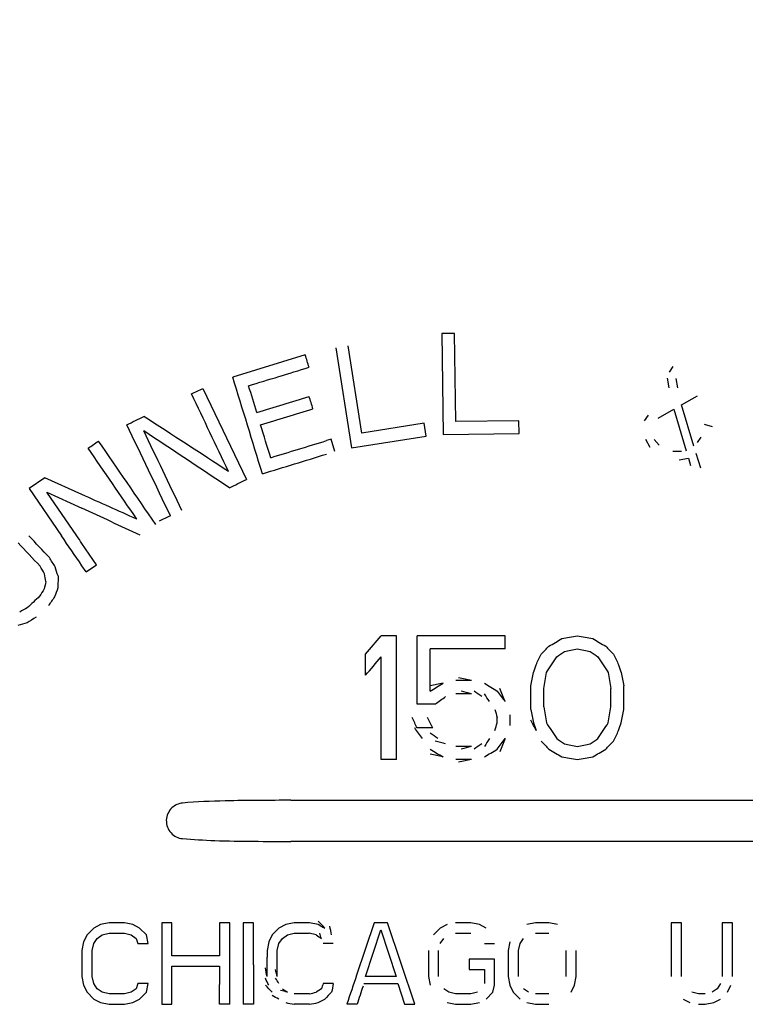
# Model space of a CAD drawing. Extents: x 0 to 796, y 0 to 496.
# Tile 27 of 222: x 139.19 to 141.41, y 273.61 to 276.63. Entities that reach past the tile are written whole.
import ezdxf

# ---------------------------------------------------------------- set-up
doc = ezdxf.new("R2010")
doc.units = 0
doc.header["$LTSCALE"] = 12
doc.header["$MEASUREMENT"] = 0
doc.layers.add('X', color=1, linetype='CONTINUOUS')

msp = doc.modelspace()

# ---------------------------------------------------------------- linework, layer by layer
at = {"layer": 'X'}
for p, q in [((140.51996, 275.66459), (140.48121, 275.66409)), ((140.48121, 275.66409), (140.48522, 275.35411)), ((140.52345, 275.39418), (140.51996, 275.66459)), ((140.15582, 275.62014), (140.20368, 275.31386)), ((140.23585, 275.35894), (140.1941, 275.62612)), ((140.06224, 275.59862), (139.83992, 275.53056)), ((141.18943, 275.56327), (141.1778, 275.54601)), ((141.17237, 275.52698), (141.17756, 275.49806)), ((141.20421, 275.49732), (141.19903, 275.52624)), ((139.74818, 275.49586), (139.8818, 275.21614)), ((141.2164, 275.44584), (141.26451, 275.47328)), ((141.14423, 275.40469), (141.19234, 275.43212)), ((141.19234, 275.43212), (141.22992, 275.30482)), ((141.25398, 275.31853), (141.2164, 275.44584)), ((141.11317, 275.41354), (141.10154, 275.39628)), ((140.42728, 275.38885), (140.23585, 275.35894)), ((140.43339, 275.34975), (140.42728, 275.38885)), ((140.71719, 275.39669), (140.52345, 275.39418)), ((140.7177, 275.35711), (140.71719, 275.39669)), ((141.31114, 275.37768), (141.28629, 275.38477)), ((140.1414, 275.34004), (140.12729, 275.33572)), ((140.15298, 275.3022), (140.1414, 275.34004)), ((140.20368, 275.31386), (140.43339, 275.34975)), ((140.48522, 275.35411), (140.7177, 275.35711)), ((141.1057, 275.34023), (141.11891, 275.31589)), ((141.27544, 275.34671), (141.26381, 275.32945)), ((141.14737, 275.32149), (141.13236, 275.33949)), ((141.21569, 275.30201), (141.18904, 275.30275)), ((141.20846, 275.27664), (141.23692, 275.28225)), ((141.23692, 275.28225), (141.24392, 275.25968)), ((141.27497, 275.25082), (141.26098, 275.29596)), ((139.26317, 275.22134), (139.21522, 275.18849)), ((139.37729, 275.17024), (139.26317, 275.22134)), ((139.21522, 275.18849), (139.31469, 275.04328)), ((139.36166, 275.04328), (139.26955, 275.17774)), ((139.26955, 275.17774), (139.37729, 275.12808)), ((139.42238, 274.95464), (139.37729, 275.02047)), ((139.39042, 274.93274), (139.37729, 274.9519)), ((139.39042, 274.93274), (139.42238, 274.95464)), ((139.30405, 274.92036), (139.30334, 274.88344)), ((140.34229, 274.73678), (140.29479, 274.73678)), ((140.34229, 274.35678), (140.34229, 274.73678)), ((140.67479, 274.73678), (140.40563, 274.73678)), ((140.40563, 274.52657), (140.40563, 274.73678)), ((140.67479, 274.69635), (140.67479, 274.73678)), ((140.24729, 274.6155), (140.24729, 274.68018)), ((140.44521, 274.56699), (140.44521, 274.69635)), ((140.67479, 274.69635), (140.44521, 274.69635)), ((140.29479, 274.35678), (140.29479, 274.6721)), ((140.57188, 274.59933), (140.52438, 274.59933)), ((140.57188, 274.55891), (140.52438, 274.55891)), ((140.75396, 274.5104), (140.75396, 274.58316)), ((140.79354, 274.51848), (140.79354, 274.57508)), ((140.99938, 274.51848), (140.99938, 274.57508)), ((141.03896, 274.5104), (141.03896, 274.58316)), ((140.46104, 274.52657), (140.40563, 274.52657)), ((140.69063, 274.46189), (140.69063, 274.49423)), ((140.65104, 274.46997), (140.65104, 274.48614)), ((140.45313, 274.4538), (140.40563, 274.4538)), ((140.57188, 274.3972), (140.52438, 274.3972)), ((140.34229, 274.35678), (140.29479, 274.35678)), ((140.57188, 274.35678), (140.52438, 274.35678)), ((140.01773, 274.23178), (141.56429, 274.23178)), ((141.56429, 274.10578), (140.01773, 274.10578)), ((139.41375, 273.83982), (139.39292, 273.81855)), ((139.43458, 273.85046), (139.41375, 273.83982)), ((139.46063, 273.85578), (139.43458, 273.85046)), ((139.5075, 273.85578), (139.46063, 273.85578)), ((139.53354, 273.85046), (139.5075, 273.85578)), ((139.55438, 273.83982), (139.53354, 273.85046)), ((139.57521, 273.81855), (139.55438, 273.83982)), ((139.65333, 273.85578), (139.62208, 273.85578)), ((139.62208, 273.85578), (139.62208, 273.60578)), ((139.65333, 273.75472), (139.65333, 273.85578)), ((139.83042, 273.85578), (139.79917, 273.85578)), ((139.79917, 273.85578), (139.79917, 273.75472)), ((139.83042, 273.68438), (139.83042, 273.85578)), ((139.90333, 273.85578), (139.87208, 273.85578)), ((139.87208, 273.85578), (139.87208, 273.70843)), ((139.90333, 273.72648), (139.90333, 273.85578)), ((139.98146, 273.83982), (139.96063, 273.81855)), ((140.00229, 273.85046), (139.98146, 273.83982)), ((140.02833, 273.85578), (140.00229, 273.85046)), ((140.07521, 273.85578), (140.02833, 273.85578)), ((140.10125, 273.85046), (140.07521, 273.85578)), ((140.11018, 273.8459), (140.10125, 273.85046)), ((140.27313, 273.85578), (140.21975, 273.69564)), ((140.24708, 273.69089), (140.29396, 273.8345)), ((140.31479, 273.85578), (140.27313, 273.85578)), ((140.29396, 273.8345), (140.34083, 273.69089)), ((140.39813, 273.60578), (140.31479, 273.85578)), ((140.47625, 273.83982), (140.45542, 273.81855)), ((140.49708, 273.85046), (140.47625, 273.83982)), ((140.57, 273.85578), (140.52313, 273.85578)), ((140.59604, 273.85046), (140.57, 273.85578)), ((140.61688, 273.83982), (140.59604, 273.85046)), ((140.76792, 273.85578), (140.74188, 273.85046)), ((140.80958, 273.85578), (140.76792, 273.85578)), ((140.83563, 273.85046), (140.80958, 273.85578)), ((141.21583, 273.85578), (141.18458, 273.85578)), ((141.18458, 273.85578), (141.18458, 273.69089)), ((141.21583, 273.69089), (141.21583, 273.85578)), ((141.37208, 273.85578), (141.34083, 273.85578)), ((141.34083, 273.85578), (141.34083, 273.69089)), ((141.37208, 273.69089), (141.37208, 273.85578)), ((139.39292, 273.81855), (139.3825, 273.79727)), ((139.41375, 273.79195), (139.42417, 273.80791)), ((139.42417, 273.80791), (139.43979, 273.81855)), ((139.43979, 273.81855), (139.46063, 273.82386)), ((139.46063, 273.82386), (139.5075, 273.82386)), ((139.5075, 273.82386), (139.52833, 273.81855)), ((139.52833, 273.81855), (139.54396, 273.80791)), ((139.54396, 273.80791), (139.54917, 273.79195)), ((139.58042, 273.79195), (139.57521, 273.81855)), ((139.96063, 273.81855), (139.95021, 273.79727)), ((139.98146, 273.79195), (139.99188, 273.80791)), ((139.99188, 273.80791), (140.0075, 273.81855)), ((140.0075, 273.81855), (140.02833, 273.82386)), ((140.02833, 273.82386), (140.07436, 273.82386)), ((140.09604, 273.81855), (140.07438, 273.82408)), ((140.47625, 273.79195), (140.48667, 273.80791)), ((140.52313, 273.82386), (140.57, 273.82386)), ((140.72104, 273.79195), (140.73146, 273.80791)), ((140.76792, 273.82386), (140.80958, 273.82386)), ((139.3825, 273.79727), (139.37729, 273.77067)), ((139.37729, 273.77067), (139.37729, 273.69089)), ((139.40854, 273.77067), (139.41375, 273.79195)), ((139.40854, 273.69089), (139.40854, 273.77067)), ((139.54917, 273.79195), (139.58042, 273.79195)), ((139.95021, 273.79727), (139.945, 273.77067)), ((139.945, 273.77067), (139.945, 273.75053)), ((139.97625, 273.77067), (139.98146, 273.79195)), ((139.97625, 273.76858), (139.97625, 273.77067)), ((140.14813, 273.79195), (140.11688, 273.79195)), ((140.43979, 273.77067), (140.43979, 273.69089)), ((140.47104, 273.69089), (140.47104, 273.77067)), ((140.61167, 273.79195), (140.64292, 273.79195)), ((140.68979, 273.79727), (140.68458, 273.77067)), ((140.68458, 273.77067), (140.68458, 273.69089)), ((140.71583, 273.77067), (140.72104, 273.79195)), ((140.71583, 273.69089), (140.71583, 273.77067)), ((140.86167, 273.77067), (140.86167, 273.69089)), ((140.89292, 273.69089), (140.89292, 273.77067)), ((139.79917, 273.75472), (139.65333, 273.75472)), ((139.945, 273.69089), (139.945, 273.75053)), ((139.97625, 273.69089), (139.97625, 273.76858)), ((140.64292, 273.74408), (140.56479, 273.74408)), ((140.56479, 273.74408), (140.56479, 273.71216)), ((140.64292, 273.66429), (140.64292, 273.74408)), ((139.65333, 273.60578), (139.65333, 273.7228)), ((139.65333, 273.7228), (139.79917, 273.7228)), ((139.79917, 273.7228), (139.79917, 273.66634)), ((140.56479, 273.71216), (140.61167, 273.71216)), ((140.61167, 273.71216), (140.61167, 273.66961)), ((139.37729, 273.69089), (139.3825, 273.66429)), ((139.41375, 273.66961), (139.40854, 273.69089)), ((139.83042, 273.60578), (139.83042, 273.68438)), ((140.34083, 273.69089), (140.24708, 273.69089)), ((140.43979, 273.69089), (140.445, 273.66429)), ((140.68458, 273.69089), (140.68979, 273.66429)), ((140.88771, 273.66429), (140.89292, 273.69089)), ((139.3825, 273.66429), (139.39292, 273.64301)), ((139.42417, 273.65365), (139.41375, 273.66961)), ((139.43979, 273.64301), (139.42417, 273.65365)), ((139.54396, 273.65365), (139.52833, 273.64301)), ((139.54917, 273.66961), (139.54396, 273.65365)), ((139.58042, 273.66961), (139.54917, 273.66961)), ((139.57521, 273.64301), (139.58042, 273.66961)), ((139.79917, 273.60578), (139.79917, 273.66634)), ((140.11167, 273.65365), (140.09604, 273.64301)), ((140.14813, 273.66961), (140.11688, 273.66961)), ((140.24188, 273.66961), (140.34604, 273.66961)), ((140.34604, 273.66961), (140.36688, 273.60578)), ((140.50229, 273.64301), (140.48667, 273.65365)), ((140.63771, 273.64301), (140.64292, 273.66429)), ((140.68979, 273.66429), (140.70021, 273.64301)), ((140.74708, 273.64301), (140.73146, 273.65365)), ((140.87729, 273.64301), (140.88771, 273.66429)), ((141.32521, 273.65365), (141.30958, 273.64301)), ((141.33563, 273.66961), (141.32521, 273.65365)), ((141.35646, 273.64301), (141.36688, 273.66429)), ((139.39292, 273.64301), (139.41375, 273.62174)), ((139.41375, 273.62174), (139.43458, 273.6111)), ((139.46063, 273.63769), (139.43979, 273.64301)), ((139.5075, 273.63769), (139.46063, 273.63769)), ((139.52833, 273.64301), (139.5075, 273.63769)), ((139.53354, 273.6111), (139.55438, 273.62174)), ((139.55438, 273.62174), (139.57521, 273.64301)), ((140.07521, 273.63769), (140.02833, 273.63769)), ((140.10125, 273.6111), (140.12208, 273.62174)), ((140.52313, 273.63769), (140.50229, 273.64301)), ((140.57, 273.63769), (140.52313, 273.63769)), ((140.59083, 273.64301), (140.57, 273.63769)), ((140.61688, 273.62174), (140.63771, 273.64301)), ((140.70021, 273.64301), (140.72104, 273.62174)), ((140.80958, 273.63769), (140.76792, 273.63769)), ((141.22104, 273.62174), (141.24188, 273.6111)), ((141.26792, 273.63769), (141.24708, 273.64301)), ((141.28875, 273.63769), (141.26792, 273.63769)), ((141.31479, 273.6111), (141.33563, 273.62174)), ((139.43458, 273.6111), (139.46063, 273.60578)), ((139.46063, 273.60578), (139.5075, 273.60578)), ((139.5075, 273.60578), (139.53354, 273.6111)), ((139.62208, 273.60578), (139.65333, 273.60578)), ((139.83042, 273.60578), (139.79917, 273.60578)), ((139.90333, 273.60578), (139.87208, 273.60578)), ((140.07521, 273.60578), (140.02833, 273.60578)), ((140.22104, 273.60578), (140.18979, 273.60578)), ((140.36688, 273.60578), (140.39813, 273.60578)), ((140.49708, 273.6111), (140.52313, 273.60578)), ((140.52313, 273.60578), (140.57, 273.60578)), ((140.57, 273.60578), (140.59604, 273.6111)), ((140.74188, 273.6111), (140.76792, 273.60578)), ((140.76792, 273.60578), (140.80958, 273.60578)), ((141.26792, 273.60578), (141.28875, 273.60578)), ((141.28875, 273.60578), (141.31479, 273.6111))]:
    msp.add_line(p, q, dxfattribs=at)
at = {"layer": 'X', "extrusion": (-1.77412e-11, -5.43144e-12, -1)}
msp.add_ellipse((140.23182, 275.04469), major_axis=(-0.97585, 3.18755), ratio=0.0000006, start_param=-1.4081737, end_param=-1.3961313, dxfattribs=at)
at = {"layer": 'X'}
for centre, major_axis, ratio, start_param, end_param in [((138.42065, 275.05502), (32.95454, 10.0888), 0.0000098, -1.526241, -1.5206129), ((138.81666, 275.0509), (14.48159, 6.91743), 0, -1.5088468, -1.5064275), ((138.69721, 275.04988), (33.33383, 10.20492), 0.0000059, -1.5342971, -1.5294767), ((138.82705, 275.04822), (33.4783, 10.24915), 0.0000054, -1.5379889, -1.53319), ((138.80875, 275.04715), (14.62056, 6.98381), 0.0000012, -1.5224677, -1.5188759), ((139.17801, 275.04527), (33.79038, 10.3447), 0.0000044, -1.5477676, -1.5427007), ((139.31062, 275.04449), (33.90022, 10.37832), 0.0000048, -1.5525062, -1.5467049), ((139.52068, 275.04364), (14.81264, 7.07556), 0, -1.5499562, -1.5464145), ((139.37716, 274.87101), (-4.45574, 4.72928), 0.0000017, -1.5484151, -1.5343628), ((139.37729, 275.02047), (-5.41436, 7.90355), 0, -1.5707963, -1.5679099), ((139.37704, 274.81461), (-4.4523, 4.72564), 0.0000024, -1.5420863, -1.5268379), ((139.37715, 274.72457), (-6.19558, 10.93322), 0, -1.5523127, -1.5501508), ((140.12879, 274.86745), (3.09521, -0.52684), 0.0000007, -1.3201626, -1.3042884), ((140.14436, 275.21867), (3.47954, -2.13215), 0.0000024, -1.3389218, -1.3272165), ((140.12939, 274.85303), (3.11071, -0.63538), 0.0000006, -1.3216378, -1.3084851), ((140.14599, 275.22618), (3.57614, -2.43482), 0.000001, -1.348034, -1.3412192), ((140.16297, 275.54248), (4.10697, -4.19435), 0.0000017, -1.3696408, -1.3637354), ((140.18761, 276.35446), (6.26225, -12.79097), 0.0000013, -1.4395252, -1.4369744), ((140.17304, 275.8774), (5.15158, -7.89179), 0.0000041, -1.4174699, -1.4112469), ((140.13103, 274.88565), (3.549, -2.17471), 0.0000014, -1.4350071, -1.4237412), ((140.13796, 275.26567), (5.01611, -6.83045), 0.0000013, -1.4683288, -1.4635679), ((140.15192, 275.46507), (5.30128, -8.12113), 0.0000033, -1.4479573, -1.4419363), ((140.14371, 275.06896), (4.21408, -4.30374), 0.0000012, -1.4178733, -1.4121683), ((140.1398, 274.89352), (3.60558, -2.45486), 0.0000008, -1.3772978, -1.370581), ((140.12909, 274.55395), (3.11193, -0.63563), 0.0000006, -1.3347415, -1.3216378), ((140.12842, 274.58324), (3.5709, -2.18813), 0.0000009, -1.4819639, -1.4708293), ((140.13737, 274.80091), (3.51175, -2.15188), 0.000002, -1.3782498, -1.3667528), ((140.12854, 274.48749), (3.09623, -0.52702), 0.0000007, -1.3359673, -1.3201626), ((140.08079, 273.82893), (3.11785, -2.12279), 0, -1.5659041, -1.5608925), ((139.87209, 273.70843), (0, -4.07962), 0.0000006, -1.5707968, -1.5456312), ((139.90334, 273.72647), (0, -4.07948), 0.0000009, -1.5707971, -1.5412063), ((140.30761, 273.95917), (-2.18901, -6.56702), 0.000003, -1.5306551, -1.5169558), ((140.34297, 273.9793), (-2.11564, -6.48197), 0.0000013, -1.5217867, -1.5131387)]:
    msp.add_ellipse(centre, major_axis=major_axis, ratio=ratio, start_param=start_param, end_param=end_param, dxfattribs=at)
at = {"layer": 'X', "extrusion": (4.17183e-15, 1.20977e-15, -1)}
msp.add_ellipse((139.98929, 275.04289), major_axis=(0.93735, -3.06178), ratio=0.0000215, start_param=1.6333075, end_param=1.7307613, dxfattribs=at)
at = {"layer": 'X', "extrusion": (-3.5408e-12, -1.08406e-12, -1)}
msp.add_ellipse((140.02942, 275.04396), major_axis=(-0.97734, 3.19243), ratio=0.0000021, start_param=-1.452076, end_param=-1.4261689, dxfattribs=at)
at = {"layer": 'X', "extrusion": (5.11406e-15, 2.33754e-15, -1)}
msp.add_ellipse((139.9219, 275.04245), major_axis=(1.46361, -3.06404), ratio=0.000021, start_param=1.6356838, end_param=1.7138216, dxfattribs=at)
at = {"layer": 'X', "extrusion": (-1.75714e-11, -5.37944e-12, -1)}
msp.add_ellipse((140.20504, 275.04391), major_axis=(-0.97747, 3.19284), ratio=0.0000004, start_param=-1.448506, end_param=-1.436556, dxfattribs=at)
at = {"layer": 'X', "extrusion": (3.14078e-15, 4.4964e-15, -1)}
msp.add_ellipse((140.13801, 275.0392), major_axis=(4.74594, -3.08225), ratio=0.0000196, start_param=1.6363754, end_param=1.6912784, dxfattribs=at)
at = {"layer": 'X', "extrusion": (1.49436e-15, 6.08419e-16, -1)}
msp.add_ellipse((139.67824, 275.04309), major_axis=(1.46236, -3.06143), ratio=0.0000184, start_param=1.5909603, end_param=1.6825623, dxfattribs=at)
at = {"layer": 'X', "extrusion": (-2.14537e-12, -6.5686e-13, -1)}
msp.add_ellipse((140.02956, 275.0435), major_axis=(-0.97858, 3.19646), ratio=0.0000022, start_param=-1.495699, end_param=-1.4639977, dxfattribs=at)
at = {"layer": 'X', "extrusion": (1.94051e-15, 8.21535e-16, -1)}
msp.add_ellipse((139.72117, 275.04309), major_axis=(1.46238, -3.06148), ratio=0.0000139, start_param=1.5964162, end_param=1.6763144, dxfattribs=at)
at = {"layer": 'X', "extrusion": (2.14931e-15, 2.89981e-15, -1)}
msp.add_ellipse((140.05516, 275.04101), major_axis=(4.62308, -3.07483), ratio=0.0000174, start_param=1.6196478, end_param=1.6765516, dxfattribs=at)
at = {"layer": 'X', "extrusion": (3.57013e-10, -5.21145e-10, -1)}
msp.add_ellipse((139.00558, 275.04488), major_axis=(7.83599, 5.36808), ratio=0, start_param=-1.5209051, end_param=-1.51682, dxfattribs=at)
at = {"layer": 'X', "extrusion": (1.36989e-15, 7.87289e-16, -1)}
msp.add_ellipse((139.58106, 275.04308), major_axis=(2.0976, -3.06194), ratio=0.0000127, start_param=1.5877422, end_param=1.6589395, dxfattribs=at)
at = {"layer": 'X', "extrusion": (1.04328e-15, 5.63544e-16, -1)}
msp.add_ellipse((139.62805, 275.04307), major_axis=(2.09758, -3.06191), ratio=0.0000179, start_param=1.5824582, end_param=1.6661267, dxfattribs=at)
at = {"layer": 'X', "extrusion": (-2.10917e-13, -4.71542e-13, -1)}
msp.add_ellipse((139.66072, 275.04338), major_axis=(-16.70448, 7.4796), ratio=0.0000027, start_param=-1.5638983, end_param=-1.5538295, dxfattribs=at)
at = {"layer": 'X', "extrusion": (-1.91314e-14, -4.19831e-14, -1)}
msp.add_ellipse((139.56126, 275.04331), major_axis=(-15.85355, 7.30767), ratio=0.0000016, start_param=-1.5704393, end_param=-1.5591928, dxfattribs=at)
at = {"layer": 'X', "extrusion": (-5.38497e-09, 1.12734e-08, -1)}
msp.add_ellipse((139.51999, 275.04331), major_axis=(14.85305, 7.09486), ratio=0, start_param=1.5621309, end_param=1.5644851, dxfattribs=at)
at = {"layer": 'X', "extrusion": (3.00598e-13, 2.05775e-13, -1)}
msp.add_ellipse((139.37729, 274.95191), major_axis=(-5.4136, 7.90243), ratio=0, start_param=-1.5707968, end_param=-1.5592333, dxfattribs=at)
at = {"layer": 'X', "extrusion": (-1.15395e-09, -7.27075e-10, 1)}
msp.add_ellipse((139.37723, 274.81848), major_axis=(-5.73474, 9.1017), ratio=0, start_param=-1.5565196, end_param=-1.5533954, dxfattribs=at)
at = {"layer": 'X', "extrusion": (1.52966e-08, -1.62357e-08, -1)}
msp.add_ellipse((139.37713, 274.98014), major_axis=(-4.19715, -3.95438), ratio=0, start_param=-1.5398997, end_param=-1.5309344, dxfattribs=at)
at = {"layer": 'X', "extrusion": (2.60305e-09, -1.65087e-09, 1)}
msp.add_ellipse((139.37715, 275.06246), major_axis=(-5.70361, -8.9933), ratio=0, start_param=-1.5505617, end_param=-1.5480575, dxfattribs=at)
at = {"layer": 'X', "extrusion": (3.98238e-09, -2.80528e-09, -1)}
msp.add_ellipse((139.37723, 274.97487), major_axis=(-5.30859, -7.53609), ratio=0, start_param=-1.5550388, end_param=-1.5514629, dxfattribs=at)
at = {"layer": 'X', "extrusion": (6.70075e-09, -1.21027e-08, -1)}
msp.add_ellipse((139.37715, 274.91517), major_axis=(-3.49346, -1.93418), ratio=0, start_param=-1.5228933, end_param=-1.5162076, dxfattribs=at)
at = {"layer": 'X', "extrusion": (7.9587e-09, -2.73165e-08, 1)}
msp.add_ellipse((139.37724, 274.82543), major_axis=(-3.18589, -0.92821), ratio=0, start_param=-1.517956, end_param=-1.5092004, dxfattribs=at)
at = {"layer": 'X', "extrusion": (4.03068e-09, -6.51352e-09, 1)}
msp.add_ellipse((139.37718, 274.8805), major_axis=(-3.59468, -2.22445), ratio=0, start_param=-1.5317897, end_param=-1.5239859, dxfattribs=at)
at = {"layer": 'X', "extrusion": (2.3351e-12, -1.95963e-12, -1)}
msp.add_ellipse((140.12748, 274.53742), major_axis=(4.75061, 5.6603), ratio=0.0000012, start_param=-1.5455727, end_param=-1.5355693, dxfattribs=at)
at = {"layer": 'X', "extrusion": (1.2375e-11, -7.27018e-11, -1)}
msp.add_ellipse((140.12854, 274.60607), major_axis=(3.09623, 0.52702), ratio=0.0000007, start_param=-1.3359673, end_param=-1.3201626, dxfattribs=at)
at = {"layer": 'X', "extrusion": (9.4891e-12, -1.54853e-11, -1)}
msp.add_ellipse((140.13737, 274.29265), major_axis=(3.51175, 2.15188), ratio=0.000002, start_param=-1.3782498, end_param=-1.3667528, dxfattribs=at)
at = {"layer": 'X', "extrusion": (1.18904e-09, -5.82135e-10, -1)}
msp.add_ellipse((140.151, 273.38392), major_axis=(6.58212, 13.44434), ratio=0, start_param=-1.4766457, end_param=-1.4742292, dxfattribs=at)
at = {"layer": 'X', "extrusion": (1.30117e-11, -1.27404e-11, -1)}
msp.add_ellipse((140.14371, 274.0246), major_axis=(4.21408, 4.30374), ratio=0.0000012, start_param=-1.4178733, end_param=-1.4121683, dxfattribs=at)
at = {"layer": 'X', "extrusion": (2.33575e-11, -3.4306e-11, -1)}
msp.add_ellipse((140.1398, 274.20004), major_axis=(3.60558, 2.45486), ratio=0.0000008, start_param=-1.3772978, end_param=-1.370581, dxfattribs=at)
at = {"layer": 'X', "extrusion": (1.72509e-11, -8.44568e-11, -1)}
msp.add_ellipse((140.12909, 274.53961), major_axis=(3.11193, 0.63563), ratio=0.0000006, start_param=-1.3347415, end_param=-1.3216378, dxfattribs=at)
at = {"layer": 'X', "extrusion": (2.33535e-12, -1.95984e-12, -1)}
msp.add_ellipse((140.12748, 274.47274), major_axis=(4.75061, 5.66031), ratio=0.0000012, start_param=-1.5455727, end_param=-1.5355693, dxfattribs=at)
at = {"layer": 'X', "extrusion": (3.60479e-12, -2.35298e-12, -1)}
msp.add_ellipse((140.15192, 273.62849), major_axis=(5.30128, 8.12113), ratio=0.0000033, start_param=-1.4479573, end_param=-1.4419363, dxfattribs=at)
at = {"layer": 'X', "extrusion": (-1.03552e-08, 5.06976e-08, 1)}
msp.add_ellipse((140.12753, 274.51827), major_axis=(3.12029, 0.63734), ratio=0, start_param=1.4560469, end_param=1.4688264, dxfattribs=at)
at = {"layer": 'X', "extrusion": (9.17755e-12, -1.49769e-11, -1)}
msp.add_ellipse((140.12842, 274.37287), major_axis=(3.5709, 2.18813), ratio=0.0000009, start_param=-1.4819639, end_param=-1.4708293, dxfattribs=at)
at = {"layer": 'X', "extrusion": (3.0051e-08, 1.47124e-07, -1)}
msp.add_ellipse((140.12772, 274.69005), major_axis=(3.11882, -0.63704), ratio=0, start_param=1.4279008, end_param=1.4407354, dxfattribs=at)
at = {"layer": 'X', "extrusion": (1.09141e-08, 4.27467e-08, -1)}
msp.add_ellipse((140.12793, 274.67225), major_axis=(3.15158, -0.80466), ratio=0, start_param=1.4294629, end_param=1.4396194, dxfattribs=at)
at = {"layer": 'X', "extrusion": (7.10275e-09, 1.04322e-08, -1)}
msp.add_ellipse((140.13123, 274.8724), major_axis=(3.65723, -2.49003), ratio=0, start_param=1.4412892, end_param=1.4478409, dxfattribs=at)
at = {"layer": 'X', "extrusion": (1.13121e-08, 7.38428e-09, 1)}
msp.add_ellipse((140.1371, 275.28558), major_axis=(5.43656, -8.32836), ratio=0, start_param=1.4805088, end_param=1.4834335, dxfattribs=at)
at = {"layer": 'X', "extrusion": (3.29125e-09, 1.28907e-09, -1)}
msp.add_ellipse((140.14316, 275.89202), major_axis=(8.0337, -20.5116), ratio=0, start_param=1.5045723, end_param=1.5065477, dxfattribs=at)
at = {"layer": 'X', "extrusion": (1.11818e-11, -1.45982e-11, -1)}
msp.add_ellipse((140.12898, 274.27222), major_axis=(3.82662, 2.93103), ratio=0.0000008, start_param=-1.4839097, end_param=-1.4755999, dxfattribs=at)
at = {"layer": 'X', "extrusion": (3.40585e-09, 1.66745e-09, 1)}
msp.add_ellipse((140.12931, 275.01818), major_axis=(6.8855, -14.06399), ratio=0, start_param=1.5306559, end_param=1.5329574, dxfattribs=at)
at = {"layer": 'X', "extrusion": (3.60928e-09, 1.76704e-09, -1)}
msp.add_ellipse((140.13049, 275.11279), major_axis=(6.85913, -14.01016), ratio=0, start_param=1.5237423, end_param=1.5260534, dxfattribs=at)
at = {"layer": 'X', "extrusion": (4.03641e-09, 1.97616e-09, 1)}
msp.add_ellipse((140.151, 275.70964), major_axis=(6.58212, -13.44434), ratio=0, start_param=1.4766457, end_param=1.4790622, dxfattribs=at)
at = {"layer": 'X', "extrusion": (3.63343e-12, -2.37168e-12, -1)}
msp.add_ellipse((140.17304, 273.21616), major_axis=(5.15158, 7.89178), ratio=0.0000041, start_param=-1.4174698, end_param=-1.4112469, dxfattribs=at)
at = {"layer": 'X', "extrusion": (1.11213e-08, 8.16719e-09, -1)}
msp.add_ellipse((140.12928, 274.81932), major_axis=(5.11937, -6.97106), ratio=0, start_param=1.5136923, end_param=1.5183398, dxfattribs=at)
at = {"layer": 'X', "extrusion": (5.81296e-09, 8.53779e-09, 1)}
msp.add_ellipse((140.12879, 274.65307), major_axis=(3.67844, -2.50447), ratio=0, start_param=1.4781871, end_param=1.4846735, dxfattribs=at)
at = {"layer": 'X', "extrusion": (8.41827e-12, -4.12135e-12, -1)}
msp.add_ellipse((140.18761, 272.7391), major_axis=(6.26225, 12.79097), ratio=0.0000013, start_param=-1.4395252, end_param=-1.4369744, dxfattribs=at)
at = {"layer": 'X', "extrusion": (6.13499e-09, 2.40287e-08, 1)}
msp.add_ellipse((140.12766, 274.49849), major_axis=(3.15364, -0.80518), ratio=0, start_param=1.4547804, end_param=1.4648958, dxfattribs=at)
at = {"layer": 'X', "extrusion": (-7.09498e-09, 1.04208e-08, 1)}
msp.add_ellipse((140.13123, 274.08371), major_axis=(3.65723, 2.49003), ratio=0, start_param=1.4412892, end_param=1.4478409, dxfattribs=at)
at = {"layer": 'X', "extrusion": (-4.2287e-09, 2.7604e-09, 1)}
msp.add_ellipse((140.1371, 273.67053), major_axis=(5.43656, 8.32836), ratio=0, start_param=1.4805088, end_param=1.4834335, dxfattribs=at)
at = {"layer": 'X', "extrusion": (8.53765e-12, -6.26967e-12, -1)}
msp.add_ellipse((140.13796, 273.69044), major_axis=(5.01611, 6.83045), ratio=0.0000013, start_param=-1.4683288, end_param=-1.4635679, dxfattribs=at)
at = {"layer": 'X', "extrusion": (-6.72822e-09, 2.63522e-09, 1)}
msp.add_ellipse((140.14316, 273.06409), major_axis=(8.0337, 20.51159), ratio=0, start_param=1.5045723, end_param=1.5065476, dxfattribs=at)
at = {"layer": 'X', "extrusion": (1.72386e-11, -8.43964e-11, -1)}
msp.add_ellipse((140.12939, 274.24053), major_axis=(3.11071, 0.63538), ratio=0.0000006, start_param=-1.3216378, end_param=-1.3084851, dxfattribs=at)
at = {"layer": 'X', "extrusion": (2.31137e-11, -3.39479e-11, -1)}
msp.add_ellipse((140.14599, 273.86738), major_axis=(3.57614, 2.43482), ratio=0.000001, start_param=-1.348034, end_param=-1.3412192, dxfattribs=at)
at = {"layer": 'X', "extrusion": (1.30752e-11, -1.28026e-11, -1)}
msp.add_ellipse((140.16297, 273.55107), major_axis=(4.10697, 4.19435), ratio=0.0000017, start_param=-1.3696408, end_param=-1.3637354, dxfattribs=at)
at = {"layer": 'X', "extrusion": (-3.48237e-08, 1.36393e-07, -1)}
msp.add_ellipse((140.12793, 274.28386), major_axis=(3.15158, 0.80466), ratio=0, start_param=1.4294631, end_param=1.4396197, dxfattribs=at)
at = {"layer": 'X', "extrusion": (9.37011e-12, -1.52911e-11, -1)}
msp.add_ellipse((140.13103, 274.07046), major_axis=(3.549, 2.17471), ratio=0.0000014, start_param=-1.4350071, end_param=-1.4237412, dxfattribs=at)
at = {"layer": 'X', "extrusion": (9.54894e-12, -1.5583e-11, -1)}
msp.add_ellipse((140.14436, 273.87488), major_axis=(3.47954, 2.13215), ratio=0.0000024, start_param=-1.3389218, end_param=-1.3272165, dxfattribs=at)
at = {"layer": 'X', "extrusion": (1.52143e-08, 7.44866e-08, -1)}
msp.add_ellipse((140.12753, 274.43784), major_axis=(3.12029, -0.63734), ratio=0, start_param=1.4560469, end_param=1.4688264, dxfattribs=at)
at = {"layer": 'X', "extrusion": (-1.08386e-08, 5.30641e-08, -1)}
msp.add_ellipse((140.12772, 274.26606), major_axis=(3.11882, 0.63704), ratio=0, start_param=1.427901, end_param=1.4407356, dxfattribs=at)
at = {"layer": 'X', "extrusion": (1.23686e-11, -7.26645e-11, -1)}
msp.add_ellipse((140.12879, 274.22611), major_axis=(3.09521, 0.52684), ratio=0.0000007, start_param=-1.3201626, end_param=-1.3042884, dxfattribs=at)
at = {"layer": 'X', "extrusion": (2.20233e-09, 2.15645e-09, -1)}
msp.add_ellipse((140.11398, 273.8481), major_axis=(2.28189, -2.33044), ratio=0, start_param=1.5672463, end_param=1.5763765, dxfattribs=at)
at = {"layer": 'X', "extrusion": (1.12582e-09, 2.20472e-10, 1)}
msp.add_ellipse((140.13478, 273.8601), major_axis=(0.65713, -3.35559), ratio=0, start_param=1.5584123, end_param=1.5663392, dxfattribs=at)
at = {"layer": 'X', "extrusion": (4.80495e-09, 1.56828e-09, 1)}
msp.add_ellipse((140.101, 273.8406), major_axis=(0.99178, -3.03865), ratio=0, start_param=1.5600379, end_param=1.5652899, dxfattribs=at)
at = {"layer": 'X', "extrusion": (3.32139e-09, 6.50444e-10, 1)}
msp.add_ellipse((139.93451, 273.74447), major_axis=(0.65713, -3.35551), ratio=0, start_param=1.5548264, end_param=1.5627539, dxfattribs=at)
at = {"layer": 'X', "extrusion": (1.121e-09, 2.74413e-10, -1)}
msp.add_ellipse((139.95959, 273.75895), major_axis=(0.7893, -3.22433), ratio=0, start_param=1.5496849, end_param=1.5562857, dxfattribs=at)
at = {"layer": 'X', "extrusion": (4.38071e-09, 2.14471e-09, 1)}
msp.add_ellipse((139.91614, 273.73387), major_axis=(1.35181, -2.76115), ratio=0, start_param=1.5455934, end_param=1.5533024, dxfattribs=at)
at = {"layer": 'X', "extrusion": (5.8422e-09, 3.81364e-09, -1)}
msp.add_ellipse((139.93311, 273.74367), major_axis=(1.67767, -2.57005), ratio=0, start_param=1.5419755, end_param=1.5481877, dxfattribs=at)
at = {"layer": 'X', "extrusion": (3.48829e-09, 3.41562e-09, 1)}
msp.add_ellipse((139.88773, 273.71746), major_axis=(2.28161, -2.33015), ratio=0, start_param=1.5388429, end_param=1.54798, dxfattribs=at)
at = {"layer": 'X', "extrusion": (3.59785e-09, 1.40916e-08, -1)}
msp.add_ellipse((139.83521, 273.687), major_axis=(6.06468, -1.54843), ratio=0, start_param=1.542384, end_param=1.5458207, dxfattribs=at)
at = {"layer": 'X', "extrusion": (-1.28065e-09, -1.88095e-09, -1)}
msp.add_ellipse((139.89339, 273.7207), major_axis=(3.11665, -2.12197), ratio=0, start_param=-1.5391928, end_param=-1.5341765, dxfattribs=at)
at = {"layer": 'X', "extrusion": (7.42042e-09, -1.45316e-09, -1)}
msp.add_ellipse((140.19182, 273.89271), major_axis=(-1.03261, -5.27292), ratio=0, start_param=-1.5284727, end_param=-1.5234238, dxfattribs=at)
at = {"layer": 'X', "extrusion": (9.48164e-09, 1.85682e-08, 1)}
msp.add_ellipse((139.84382, 273.69202), major_axis=(3.86655, -1.97441), ratio=0, start_param=1.5351922, end_param=1.5405843, dxfattribs=at)
at = {"layer": 'X', "extrusion": (-4.873e-10, -2.38574e-09, -1)}
msp.add_ellipse((139.78193, 273.65611), major_axis=(6.80116, -1.38917), ratio=0, start_param=-1.5383896, end_param=-1.5345583, dxfattribs=at)
at = {"layer": 'X'}
for points, knots in [([(138.0023, 276.47396), (138.18477, 276.64909), (138.33948, 276.79797), (138.58798, 277.03596), (138.70392, 277.1476), (138.93332, 277.36752), (139.04011, 277.46997), (139.22704, 277.64922), (139.30883, 277.72719), (139.37729, 277.79282)], [0.0000529, 0.0000529, 0.0000529, 0.0000529, 1.9273099, 1.9273099, 3.7531792, 3.7531792, 5.6166244, 5.6166244, 7.3896926, 7.3896926, 7.3896926, 7.3896926]), ([(139.68588, 274.22324), (139.68041, 274.22275), (139.67436, 274.22137), (139.66274, 274.21612), (139.65769, 274.21274), (139.64779, 274.20341), (139.64377, 274.19749), (139.63806, 274.18497), (139.6364, 274.17796), (139.63587, 274.16365), (139.637, 274.15654), (139.64195, 274.14315), (139.64569, 274.13702), (139.65504, 274.12684), (139.66045, 274.12278), (139.67255, 274.11678), (139.67914, 274.11492), (139.68588, 274.11432)], [-0.40123019, -0.40123019, -0.40123019, -0.40123019, -0.35621266, -0.35621266, -0.31565145, -0.31565145, -0.26519989, -0.26519989, -0.21083711, -0.21083711, -0.15658312, -0.15658312, -0.10255157, -0.10255157, -0.0516232, -0.0516232, -0.00000099, -0.00000099, -0.00000099, -0.00000099]), ([(140.01773, 274.23178), (140.01773, 274.23178), (140.01773, 274.23178), (139.95491, 274.23178), (139.88584, 274.23183), (139.77261, 274.22893), (139.72833, 274.22722), (139.68588, 274.22324)], [3.21043417, 3.21043417, 3.21043417, 3.21043417, 3.21044536, 3.21044536, 3.68912196, 3.68912196, 3.99745548, 3.99745548, 3.99745548, 3.99745548]), ([(139.68588, 274.11432), (139.71823, 274.11142), (139.75133, 274.10968), (139.86402, 274.10563), (139.94434, 274.10578), (140.01773, 274.10578), (140.01773, 274.10578), (140.01773, 274.10578)], [4.89481699, 4.89481699, 4.89481699, 4.89481699, 5.12976247, 5.12976247, 5.68895729, 5.68895729, 5.68896889, 5.68896889, 5.68896889, 5.68896889])]:
    msp.add_open_spline(points, degree=3, knots=knots, dxfattribs=at)
for points in [[(139.30405, 274.92036), (139.30116, 274.92971), (139.29826, 274.93907), (139.29536, 274.94842)], [(139.2668, 274.90339), (139.26542, 274.91114), (139.26403, 274.91889), (139.26264, 274.92665)], [(139.2668, 274.90339), (139.26512, 274.89576), (139.26343, 274.88813), (139.26175, 274.8805)], [(139.30334, 274.88344), (139.30009, 274.87434), (139.29684, 274.86523), (139.29359, 274.85613)], [(140.76188, 274.62359), (140.76451, 274.63167), (140.76715, 274.63976), (140.76979, 274.64784)], [(141.02313, 274.64784), (141.02576, 274.63976), (141.0284, 274.63167), (141.03104, 274.62359)], [(140.75396, 274.58316), (140.7566, 274.59664), (140.75924, 274.61011), (140.76188, 274.62359)], [(140.79354, 274.57508), (140.79618, 274.59125), (140.79882, 274.60742), (140.80146, 274.62359)], [(140.99146, 274.62359), (140.9941, 274.60742), (140.99674, 274.59125), (140.99938, 274.57508)], [(141.03104, 274.62359), (141.03368, 274.61011), (141.03632, 274.59664), (141.03896, 274.58316)], [(140.64313, 274.5104), (140.64576, 274.50231), (140.6484, 274.49423), (140.65104, 274.48614)], [(140.75396, 274.5104), (140.7566, 274.49692), (140.75924, 274.48345), (140.76188, 274.46997)], [(140.79354, 274.51848), (140.79618, 274.50231), (140.79882, 274.48614), (140.80146, 274.46997)], [(140.99146, 274.46997), (140.9941, 274.48614), (140.99674, 274.50231), (140.99938, 274.51848)], [(141.03104, 274.46997), (141.03368, 274.48345), (141.03632, 274.49692), (141.03896, 274.5104)], [(140.64313, 274.44572), (140.64576, 274.4538), (140.6484, 274.46189), (140.65104, 274.46997)], [(140.76188, 274.46997), (140.76451, 274.46189), (140.76715, 274.4538), (140.76979, 274.44572)], [(141.02313, 274.44572), (141.02576, 274.4538), (141.0284, 274.46189), (141.03104, 274.46997)], [(140.11018, 273.8459), (140.11415, 273.84387), (140.11812, 273.84185), (140.12208, 273.83982)], [(140.11688, 273.66961), (140.11514, 273.66429), (140.1134, 273.65897), (140.11167, 273.65365)], [(140.07521, 273.63769), (140.08215, 273.63947), (140.0891, 273.64124), (140.09604, 273.64301)], [(140.14292, 273.64301), (140.13597, 273.63592), (140.12903, 273.62883), (140.12208, 273.62174)], [(140.07521, 273.60578), (140.08389, 273.60755), (140.09257, 273.60933), (140.10125, 273.6111)]]:
    msp.add_open_spline(points, degree=3, dxfattribs=at)

doc.saveas('drawing.dxf')
